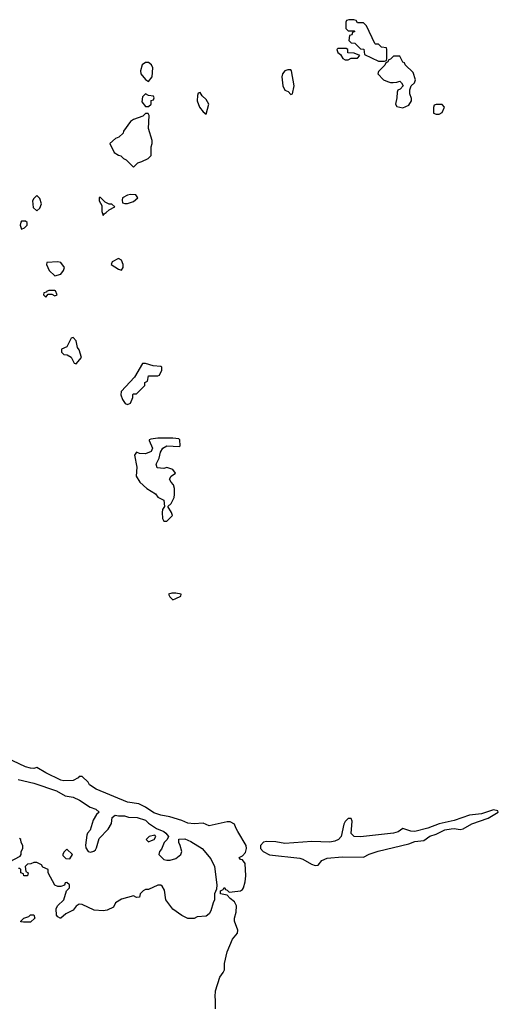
# Model space of a CAD drawing. Header units: inches. Extents: x 2789275 to 2951659, y 860290 to 1033804.
# Tile 136 of 256: x 2858558 to 2861722, y 995280 to 1001787. Entities that reach past the tile are written whole.
import ezdxf

# ---------------------------------------------------------------- set-up
doc = ezdxf.new("R2010")
doc.units = ezdxf.units.IN
doc.header["$MEASUREMENT"] = 0
for name, color, linetype in [('C8050', 7, 'Continuous'), ('C8060', 7, 'Continuous'), ('C8959', 7, 'Continuous'), ('C8969', 7, 'Continuous')]:
    doc.layers.add(name, color=color, linetype=linetype)

msp = doc.modelspace()

# ---------------------------------------------------------------- linework, layer by layer
at = {"layer": 'C8050', "color": 2, "elevation": 2}
for points in [[(2859410, 1001504), (2859390, 1001504), (2859367.3, 1001490), (2859357.3, 1001450), (2859358.8, 1001430), (2859390, 1001391.3), (2859410, 1001378), (2859434, 1001410), (2859437.2, 1001470), (2859428.7, 1001490)], [(2859390, 1001298), (2859370, 1001278), (2859364.7, 1001244.7), (2859390, 1001214), (2859410, 1001214), (2859426, 1001230), (2859427.3, 1001252.7), (2859442, 1001258), (2859446, 1001270), (2859442, 1001282), (2859410, 1001286)], [(2859750, 1001306), (2859738, 1001302), (2859732.7, 1001287.3), (2859731.3, 1001250), (2859747.3, 1001210), (2859770, 1001178), (2859790, 1001162), (2859809, 1001230), (2859790, 1001259), (2859763.1, 1001283.1)], [(2859390, 1001168), (2859371, 1001149), (2859310, 1001128.7), (2859290, 1001115.3), (2859244.7, 1001050), (2859242, 1001038), (2859214, 1001010), (2859190, 1001002), (2859154, 1000970), (2859182, 1000910), (2859210, 1000892), (2859226.8, 1000886.8), (2859244.7, 1000870), (2859262, 1000862), (2859310, 1000812), (2859338, 1000842), (2859366, 1000850), (2859406, 1000870), (2859426, 1000890), (2859427.3, 1000947.3), (2859434, 1000970), (2859434, 1000990), (2859409.1, 1001069.1), (2859413.6, 1001153.6), (2859407.3, 1001167.3)], [(2858670, 1000626), (2858650, 1000606), (2858642, 1000590), (2858646, 1000546), (2858670, 1000524.7), (2858690, 1000542), (2858702, 1000570), (2858690, 1000606)], [(2859090, 1000615.3), (2859082, 1000610), (2859082, 1000590), (2859099.6, 1000559.6), (2859099.6, 1000519.6), (2859110, 1000494), (2859115.3, 1000504.7), (2859130, 1000512), (2859148.7, 1000531.3), (2859186, 1000550), (2859167.3, 1000567.3), (2859148.4, 1000568.4), (2859122, 1000582)], [(2859290, 1000632.3), (2859270, 1000628.7), (2859238, 1000610), (2859234, 1000594), (2859238, 1000578), (2859252.7, 1000572.7), (2859270, 1000572), (2859310, 1000584.7), (2859338, 1000610), (2859326, 1000630)], [(2858596.4, 1000456.4), (2858570, 1000455.3), (2858566, 1000450), (2858561, 1000430), (2858570, 1000402), (2858590, 1000412), (2858608, 1000430), (2858607.3, 1000447.3)], [(2858810, 1000188), (2858738, 1000182), (2858734, 1000170), (2858752, 1000130), (2858790, 1000094), (2858830, 1000104.7), (2858848, 1000130), (2858853.2, 1000150), (2858830, 1000182)], [(2859210, 1000208), (2859170, 1000186), (2859162, 1000170), (2859210, 1000138), (2859230, 1000132), (2859242, 1000150), (2859242, 1000170), (2859230, 1000198)]]:
    msp.add_lwpolyline(points, close=True, dxfattribs=at)
at = {"layer": 'C8060', "color": 2, "elevation": 2}
for points in [[(2860767.3, 1001787.3), (2860732.7, 1001787.3), (2860718, 1001782), (2860714, 1001770), (2860714, 1001730), (2860730, 1001714), (2860770, 1001714), (2860774, 1001710), (2860758, 1001702), (2860752.7, 1001687.3), (2860738, 1001682), (2860734, 1001650), (2860750, 1001634), (2860772.7, 1001632.7), (2860810, 1001594), (2860832.7, 1001592.7), (2860838, 1001558), (2860930, 1001514), (2860970, 1001514), (2860982, 1001518), (2860986, 1001530), (2860986, 1001590), (2860982, 1001602), (2860950, 1001606), (2860930, 1001626), (2860910, 1001626), (2860906, 1001630), (2860850, 1001746), (2860830, 1001766), (2860790, 1001766), (2860782, 1001782)], [(2860662, 1001598), (2860654, 1001590), (2860662, 1001570), (2860678, 1001558), (2860694, 1001530), (2860710, 1001522), (2860730, 1001522), (2860750, 1001534), (2860790, 1001534), (2860806, 1001550), (2860770, 1001566), (2860727.3, 1001567.3), (2860726, 1001590), (2860716.4, 1001596.4)], [(2861070, 1001546), (2861030, 1001546), (2861010, 1001526), (2860998, 1001522), (2860990, 1001506), (2860978, 1001502), (2860972.7, 1001487.3), (2860930, 1001446), (2860926, 1001430), (2860962, 1001390), (2860990, 1001378), (2861010, 1001372), (2861027.3, 1001372.7), (2861050, 1001374), (2861070, 1001382), (2861082, 1001370), (2861094, 1001350), (2861072.7, 1001327.3), (2861058, 1001322), (2861052.7, 1001307.3), (2861052, 1001270), (2861042, 1001230), (2861050, 1001214), (2861090, 1001204.7), (2861130, 1001222), (2861148, 1001250), (2861147.3, 1001267.3), (2861136.4, 1001296.4), (2861136.4, 1001323.6), (2861146, 1001350), (2861168, 1001370), (2861174, 1001390), (2861158, 1001438), (2861106, 1001490), (2861102, 1001502), (2861090, 1001506)], [(2860350, 1001455.1), (2860330, 1001455.1), (2860310, 1001448.7), (2860296, 1001430), (2860291.3, 1001410), (2860298, 1001350), (2860310, 1001322), (2860332, 1001312), (2860350, 1001294), (2860362, 1001298), (2860373.2, 1001350), (2860355.1, 1001450)], [(2861350, 1001226), (2861310, 1001226), (2861298, 1001222), (2861292.7, 1001207.3), (2861294, 1001170), (2861310, 1001162), (2861330, 1001162), (2861350, 1001174), (2861366, 1001210)]]:
    msp.add_lwpolyline(points, close=True, dxfattribs=at)
at = {"layer": 'C8959', "color": 2, "elevation": 2}
for points in [[(2858790, 999998), (2858750, 999998), (2858734, 999990), (2858734, 999986), (2858718, 999982), (2858714, 999970), (2858730, 999954), (2858746, 999974), (2858770, 999974), (2858790, 999962), (2858806, 999970), (2858795.3, 999995.3)], [(2858910, 999686), (2858898, 999682), (2858870, 999626), (2858834, 999610), (2858834, 999590), (2858850, 999574), (2858871.6, 999571.6), (2858896.9, 999556.9), (2858918, 999518), (2858930, 999514), (2858966, 999554), (2858950, 999606), (2858940.4, 999620.4), (2858930, 999666)], [(2859390, 999515.3), (2859370, 999515.3), (2859315.9, 999424.1), (2859227.7, 999330), (2859227.1, 999307.1), (2859236.9, 999276.9), (2859254, 999250), (2859270, 999244.7), (2859290, 999254), (2859306, 999290), (2859306, 999310), (2859310, 999314), (2859330, 999314), (2859386, 999370), (2859386, 999390), (2859402, 999398), (2859410, 999434), (2859470, 999434), (2859482, 999438), (2859498, 999470), (2859498, 999490), (2859490, 999495.3), (2859439, 999499)], [(2859570, 999022), (2859470, 999020.9), (2859424.7, 999015.3), (2859414, 999010), (2859414, 999006), (2859435.3, 998955.3), (2859426.8, 998933.2), (2859390, 998917.2), (2859350, 998921.2), (2859330, 998928.7), (2859316, 998910), (2859331.3, 998830), (2859327.7, 998770), (2859351.3, 998730), (2859398, 998690), (2859454.8, 998654.8), (2859470, 998632), (2859511.3, 998611.3), (2859514, 998570), (2859502.8, 998550), (2859498.8, 998530), (2859502, 998490), (2859510, 998474), (2859530, 998474), (2859568, 998510), (2859562, 998530), (2859538, 998570), (2859558, 998590), (2859578, 998630), (2859582, 998650), (2859582, 998690), (2859573.6, 998713.6), (2859558, 998730), (2859548.9, 998751.1), (2859558, 998770), (2859588, 998790), (2859570, 998814), (2859530, 998828.7), (2859510, 998821.2), (2859465.6, 998825.6), (2859459, 998850), (2859479, 998890), (2859488.7, 998930), (2859503.7, 998956.3), (2859530, 998971.3), (2859614, 998966), (2859618, 998970), (2859615.3, 999010), (2859610, 999018)], [(2859590, 997997.2), (2859563.5, 997996.5), (2859542, 997990), (2859550, 997974), (2859570, 997954), (2859590, 997962), (2859622, 997978), (2859626, 997990)], [(2859450, 996398), (2859414, 996390), (2859394, 996370), (2859410, 996354), (2859430, 996362), (2859446, 996370), (2859456.4, 996383.6), (2859458, 996390)], [(2858870, 996306), (2858850, 996286), (2858842, 996270), (2858843.6, 996263.6), (2858863.6, 996243.6), (2858890, 996242), (2858906, 996270)], [(2858582, 995822), (2858566, 995826), (2858566, 995830), (2858586, 995850), (2858619, 995861), (2858630, 995871.3), (2858652, 995872), (2858658, 995850), (2858630, 995822)]]:
    msp.add_lwpolyline(points, close=True, dxfattribs=at)
for points in [[(2860000, 996422.2), (2859986, 996446), (2859977.2, 996470), (2859950, 996485.2), (2859930, 996486), (2859810, 996459), (2859770, 996477.2), (2859710, 996472.3), (2859670, 996477), (2859630, 996494.5), (2859550, 996519.3), (2859490, 996529), (2859444.5, 996544.5), (2859390, 996582), (2859344.7, 996604.7), (2859270, 996615.1), (2859062.4, 996702.4), (2859019, 996730), (2859010, 996748), (2858970, 996786), (2858950, 996786), (2858943.6, 996776.4), (2858910, 996759), (2858850, 996757.2), (2858830, 996761.2), (2858730, 996809.2), (2858670, 996844), (2858650, 996839.3), (2858630, 996840.9), (2858595.3, 996850), (2858422, 996930)], [(2858546.4, 996766.4), (2858650, 996742), (2858802, 996690), (2858858, 996658), (2858912, 996650), (2858952, 996630), (2859022.8, 996582.8), (2859062, 996570), (2859082, 996550), (2859066, 996534), (2859043.5, 996496.5), (2859022.8, 996430), (2859006, 996410), (2859002, 996398), (2858992.8, 996332.8), (2858994.9, 996314.9), (2859010, 996290.8), (2859025.5, 996285.5), (2859047.5, 996292.5), (2859058.3, 996301.7), (2859065.8, 996314.2), (2859083.3, 996376.7), (2859142, 996438), (2859164.7, 996475.3), (2859170, 996514), (2859189, 996531), (2859210, 996524.7), (2859250, 996524.7), (2859276.9, 996516.9), (2859335.3, 996515.3), (2859390, 996498), (2859410, 996478), (2859462, 996442), (2859510, 996421), (2859524.7, 996410), (2859542, 996390), (2859532, 996370), (2859512, 996350), (2859495.3, 996304.7), (2859482, 996290), (2859478, 996270), (2859510, 996238), (2859530, 996232), (2859552.7, 996232.7), (2859590, 996244.7), (2859622, 996270), (2859628.7, 996290), (2859619, 996330), (2859608.7, 996350), (2859609.2, 996370.8), (2859650, 996372.7), (2859690, 996354.9), (2859763, 996310), (2859821.4, 996241.4), (2859846, 996190), (2859861, 996070), (2859858, 996042), (2859844.7, 996010), (2859846, 995970), (2859836, 995950), (2859822, 995898), (2859810, 995878), (2859790, 995862), (2859730, 995858), (2859710, 995848), (2859670, 995848), (2859630, 995868), (2859570, 995908), (2859524, 995970), (2859514.6, 996034.6), (2859500.4, 996060.4), (2859490, 996068), (2859470, 996068), (2859410, 996038), (2859390, 996038), (2859374, 996030), (2859354, 996010), (2859350, 995988), (2859330, 995986), (2859310, 995998), (2859230, 995975.3), (2859192, 995950), (2859176.9, 995923.1), (2859136.9, 995903.1), (2859110, 995898), (2859050, 995902), (2858970, 995939), (2858950, 995942), (2858930.9, 995929.1), (2858910, 995902), (2858862, 995878), (2858830, 995848.7), (2858826, 995850), (2858810, 995858), (2858802, 995870), (2858798, 995910), (2858808, 995930), (2858848.7, 995970), (2858866, 996030), (2858886, 996050), (2858886, 996070), (2858870, 996086), (2858858, 996082), (2858852.7, 996067.3), (2858830, 996058), (2858810, 996058), (2858790, 996068), (2858746, 996150), (2858746, 996170), (2858710, 996186), (2858702, 996202), (2858670, 996218), (2858650, 996218), (2858631.6, 996208.4), (2858610, 996206), (2858594, 996190), (2858598, 996158), (2858614, 996150), (2858610, 996128), (2858586, 996130), (2858582, 996142), (2858566, 996150), (2858566, 996170), (2858558, 996178), (2858550, 996178)], [(2858490, 996222), (2858560.4, 996259.6), (2858568, 996270), (2858568, 996290), (2858578, 996310), (2858578, 996330), (2858568, 996350), (2858566, 996370), (2858556.4, 996376.4)], [(2859852.7, 995250), (2859853.2, 995310), (2859849, 995330), (2859851.8, 995370), (2859881.1, 995458.9), (2859903.7, 995490), (2859911.4, 995508.6), (2859911.1, 995550), (2859930, 995626), (2859964, 995710), (2859998.4, 995750), (2859999.6, 995770), (2859976.9, 995830), (2859977.6, 995850), (2859989.6, 995890), (2859991.7, 995931.7), (2859977.6, 995957.6), (2859950, 995979), (2859930, 996002), (2859886, 996010), (2859886, 996030), (2859902, 996038), (2859910, 996052), (2859918, 996038), (2859930, 996034), (2859942, 996022), (2860000, 996028.1)]]:
    msp.add_lwpolyline(points, dxfattribs=at)
at = {"layer": 'C8969', "color": 2, "elevation": 2}
msp.add_lwpolyline([(2861690, 996565.2), (2861610, 996539.5), (2861532, 996530), (2861430, 996495.6), (2861330, 996471.8), (2861255.3, 996444.7), (2861170, 996422.4), (2861143.5, 996423.5), (2861090, 996442.7), (2861059.2, 996420.8), (2861030, 996411.6), (2860810, 996386.6), (2860769.3, 996389.3), (2860749.1, 996409.1), (2860755.1, 996490), (2860750, 996508), (2860730, 996508), (2860710, 996488), (2860701, 996470), (2860682.8, 996390), (2860666, 996370), (2860642, 996358), (2860608.3, 996351.7), (2860490, 996355.1), (2860310, 996342), (2860250, 996354), (2860190, 996355.8), (2860169.1, 996350.9), (2860150.4, 996330), (2860150.4, 996310), (2860168.4, 996290), (2860210, 996268.9), (2860410, 996245.3), (2860430, 996238.7), (2860486.3, 996206.3), (2860510, 996197.1), (2860530, 996198.8), (2860555.1, 996230), (2860590, 996245.3), (2860690, 996253.7), (2860830, 996252.7), (2860868.5, 996271.5), (2860928.7, 996291.3), (2861130, 996339.5), (2861170, 996356.4), (2861230, 996363), (2861270, 996390.7), (2861310, 996404), (2861367.9, 996432.1), (2861410, 996440.4), (2861430, 996441.6), (2861470, 996434.4), (2861490, 996439.5), (2861546.3, 996473.7), (2861655.3, 996510), (2861722, 996550), (2861719, 996559)], close=True, dxfattribs=at)
msp.add_lwpolyline([(2860000, 996028.1), (2860018, 996030), (2860030, 996038), (2860037.2, 996050), (2860049, 996090), (2860051.7, 996128.3), (2860048.7, 996210), (2860030, 996235.3), (2860018, 996238), (2860008, 996250), (2860030, 996261), (2860050, 996282.8), (2860057.4, 996310), (2860054.3, 996330), (2860000, 996422.2)], dxfattribs=at)

doc.saveas('drawing.dxf')
